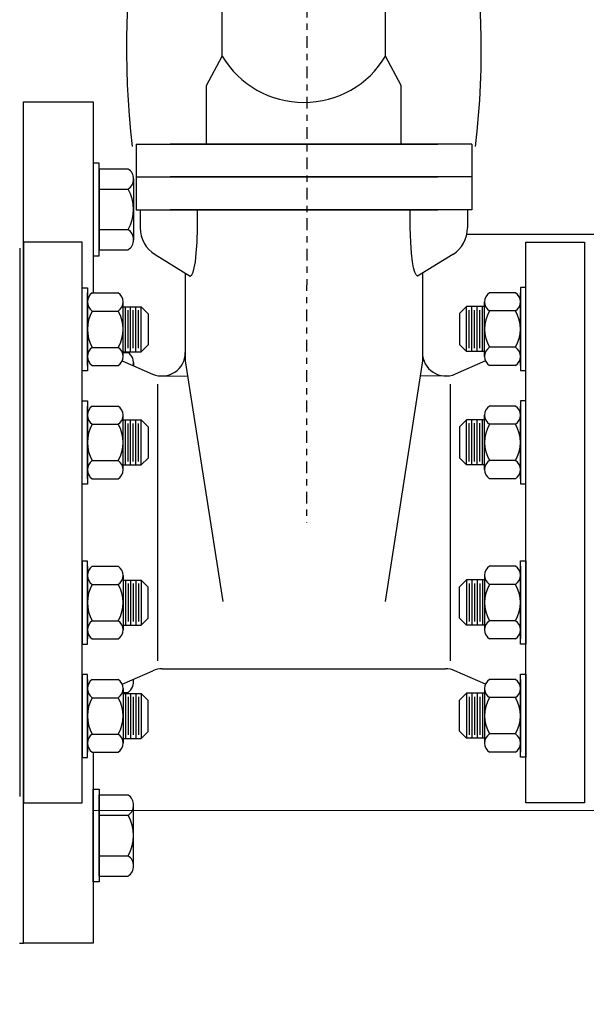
# Model space of a CAD drawing. Header units: inches. Extents: x -119 to 264, y -37 to 191.
# Tile 3 of 21: x -60.46 to -51.37, y 3.84 to 19.64. Entities that reach past the tile are written whole.
import ezdxf

# ---------------------------------------------------------------- set-up
doc = ezdxf.new("R2010")
doc.units = ezdxf.units.IN
doc.header["$MEASUREMENT"] = 0
doc.linetypes.add('CENTER2', pattern=[1.125, 0.75, -0.125, 0.125, -0.125])
doc.layers.add('DIMENSION', color=7, linetype='Continuous')
doc.styles.add('style1', font='techl___.ttf', dxfattribs={"width": 0.8, "height": 2.75})
doc.dimstyles.get("Standard").update_dxf_attribs({"dimscale": 8, "dimtxt": 2.75, "dimasz": 0.25, "dimexe": 0.18, "dimexo": 0.0625, "dimgap": 0.09, "dimtad": 0, "dimtih": 1, "dimtoh": 1, "dimdec": 0, "dimzin": 0, "dimdsep": 46, "dimtxsty": 'style1', "dimcen": 0.09, "dimadec": 0, "dimazin": 0, "dimtfac": 1, "dimtdec": 0, "dimtofl": 0, "dimtmove": 0, "dimatfit": 3, "dimfxl": 1, "dimtolj": 1, "dimtzin": 0, "dimarcsym": 0})

msp = doc.modelspace()

# ---------------------------------------------------------------- linework, layer by layer
at = {"linetype": 'CENTER2', "ltscale": 0.25}
msp.add_line((-55.82390009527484, 66.17620229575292), (-55.85577950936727, 11.57147407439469), dxfattribs=at)
for p, q in [((-57.20956917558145, 19.05544287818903), (-57.20956917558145, 21.63707571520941)), ((-54.58654772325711, 19.05544287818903), (-54.58654772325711, 21.63707571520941)), ((-57.46081032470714, 18.58098049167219), (-57.20956917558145, 19.05544287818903)), ((-54.33530657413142, 18.58098049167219), (-54.58654772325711, 19.05544287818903)), ((-57.46081032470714, 17.64060827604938), (-57.46081032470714, 18.58098049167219)), ((-54.33530657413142, 17.64060827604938), (-54.33530657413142, 18.58098049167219)), ((-58.5918516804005, 17.64060827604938), (-53.75128045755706, 17.64060827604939)), ((-58.5918516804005, 17.64060827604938), (-58.5918516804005, 16.59009322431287)), ((-53.2042652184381, 17.6406082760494), (-58.04483644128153, 17.64060827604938)), ((-53.2042652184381, 17.6406082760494), (-53.2042652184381, 16.59009322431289)), ((-59.18199244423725, 17.24558098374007, 1.118980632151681), (-58.71850010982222, 17.24558098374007, 1.118980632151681)), ((-59.18199244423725, 17.24558098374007, 1.118980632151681), (-59.18199244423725, 15.9447660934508, 1.118980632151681)), ((-58.63027015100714, 17.08297912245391, 1.118980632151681), (-58.63027015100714, 16.10736795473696, 1.118980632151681)), ((-58.5918516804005, 17.11535075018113), (-53.75128045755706, 17.11535075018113)), ((-53.2042652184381, 17.11535075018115), (-58.04483644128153, 17.11535075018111)), ((-59.18199244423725, 16.92037726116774, 1.118980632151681), (-58.71850010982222, 16.92037726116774, 1.118980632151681)), ((-58.5918516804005, 16.59009322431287), (-53.75128045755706, 16.59009322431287)), ((-58.52356864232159, 16.59009322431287), (-58.52356864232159, 16.29746315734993)), ((-53.2042652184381, 16.59009322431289), (-58.04483644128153, 16.59009322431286)), ((-53.272548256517, 16.59009322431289), (-53.272548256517, 16.29746315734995)), ((-59.18199244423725, 16.26996981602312, 1.118980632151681), (-58.71850010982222, 16.26996981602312, 1.118980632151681)), ((-35.8012630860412, 16.18513871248), (-53.28336182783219, 16.19403860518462)), ((-59.18199244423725, 15.9447660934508, 1.118980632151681), (-58.71850010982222, 15.9447660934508, 1.118980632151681)), ((-58.28673328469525, 15.87232274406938), (-57.72057967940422, 15.52187003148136)), ((-53.50938361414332, 15.8723227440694), (-54.07553721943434, 15.52187003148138)), ((-57.80051296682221, 15.57134924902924), (-57.80051296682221, 14.1651121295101)), ((-53.99560393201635, 15.57134924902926), (-53.99560393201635, 14.16511212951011)), ((-59.37193453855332, 14.08859744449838), (-59.37193453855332, 15.25478797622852)), ((-59.29283570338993, 15.25478797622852), (-58.87731126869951, 15.25478797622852)), ((-52.50328119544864, 15.25659237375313), (-52.91880563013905, 15.25659237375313)), ((-52.42418236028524, 14.09040184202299), (-52.42418236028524, 15.25659237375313)), ((-59.37193453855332, 14.23437126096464), (-59.37193453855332, 15.10901415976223)), ((-58.79821243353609, 14.23437126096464), (-58.79821243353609, 15.10901415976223)), ((-58.79821243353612, 15.033112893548), (-58.50947325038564, 15.033112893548, -1.607675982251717)), ((-58.76161603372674, 14.31027252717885, -1.607675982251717), (-58.76161603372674, 15.033112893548, -1.607675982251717)), ((-58.6775684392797, 14.31027252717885, -1.607675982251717), (-58.6775684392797, 15.033112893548, -1.607675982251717)), ((-58.59352084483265, 14.31027252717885, -1.607675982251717), (-58.59352084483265, 15.033112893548, -1.607675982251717)), ((-58.50947325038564, 15.033112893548, -1.607675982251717), (-58.3974097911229, 14.92104943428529, -1.607675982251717)), ((-58.50947325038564, 14.31027252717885, -1.607675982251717), (-58.50947325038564, 15.033112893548, -1.607675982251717)), ((-53.28664364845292, 15.03491729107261, -1.607675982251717), (-53.39870710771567, 14.9228538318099, -1.607675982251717)), ((-52.99790446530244, 15.03491729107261), (-53.28664364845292, 15.03491729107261, -1.607675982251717)), ((-53.28664364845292, 14.31207692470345, -1.607675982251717), (-53.28664364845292, 15.03491729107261, -1.607675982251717)), ((-53.20259605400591, 14.31207692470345, -1.607675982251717), (-53.20259605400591, 15.03491729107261, -1.607675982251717)), ((-53.11854845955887, 14.31207692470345, -1.607675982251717), (-53.11854845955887, 15.03491729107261, -1.607675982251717)), ((-53.03450086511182, 14.31207692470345, -1.607675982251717), (-53.03450086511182, 15.03491729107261, -1.607675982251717)), ((-52.99790446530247, 14.23617565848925), (-52.99790446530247, 15.11081855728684)), ((-52.42418236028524, 14.23617565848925), (-52.42418236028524, 15.11081855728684)), ((-59.29283570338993, 14.96324034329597), (-58.87731126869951, 14.96324034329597)), ((-58.71959223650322, 14.36630425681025, -1.607675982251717), (-58.71959223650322, 14.97708116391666, -1.607675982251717)), ((-58.63554464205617, 14.36630425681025, -1.607675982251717), (-58.63554464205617, 14.97708116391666, -1.607675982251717)), ((-58.55149704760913, 14.36630425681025, -1.607675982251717), (-58.55149704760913, 14.97708116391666, -1.607675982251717)), ((-58.3974097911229, 14.92104943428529, -1.607675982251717), (-58.3974097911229, 14.42233598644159, -1.607675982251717)), ((-53.39870710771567, 14.9228538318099, -1.607675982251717), (-53.39870710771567, 14.4241403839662, -1.607675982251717)), ((-53.24461985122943, 14.36810865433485, -1.607675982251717), (-53.24461985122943, 14.97888556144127, -1.607675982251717)), ((-53.16057225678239, 14.36810865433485, -1.607675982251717), (-53.16057225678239, 14.97888556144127, -1.607675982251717)), ((-53.07652466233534, 14.36810865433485, -1.607675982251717), (-53.07652466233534, 14.97888556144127, -1.607675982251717)), ((-52.50328119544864, 14.96504474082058), (-52.91880563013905, 14.96504474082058)), ((-59.29283570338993, 14.3801450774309), (-58.87731126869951, 14.3801450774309)), ((-58.50947325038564, 14.31027252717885, -1.607675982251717), (-58.3974097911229, 14.42233598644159, -1.607675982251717)), ((-53.28664364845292, 14.31207692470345, -1.607675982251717), (-53.39870710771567, 14.4241403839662, -1.607675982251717)), ((-52.50328119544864, 14.38194947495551), (-52.91880563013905, 14.38194947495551)), ((-58.81038712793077, 14.29828940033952, 0.8966325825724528), (-58.71850010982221, 14.29828940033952, 0.8966325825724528)), ((-58.79821243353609, 14.3102725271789), (-58.50947325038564, 14.31027252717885, -1.607675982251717)), ((-52.99790446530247, 14.31207692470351), (-53.28664364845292, 14.31207692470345, -1.607675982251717)), ((-59.29283570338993, 14.08859744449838), (-58.87731126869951, 14.08859744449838)), ((-58.81298429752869, 14.16423774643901), (-58.32480054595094, 13.95237993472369)), ((-58.63027015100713, 14.13568753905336, 0.8966325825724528), (-58.63027015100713, 14.08494502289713, 0.8966325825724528)), ((-57.80051296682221, 14.1651121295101), (-57.2012262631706, 10.30467832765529)), ((-53.99560393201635, 14.16511212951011), (-54.59489063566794, 10.3046783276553)), ((-52.98245770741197, 14.1645306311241), (-53.47131635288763, 13.95237993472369)), ((-52.50328119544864, 14.09040184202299), (-52.91880563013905, 14.09040184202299)), ((-58.17551296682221, 13.92138315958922), (-57.76240822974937, 13.91965229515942)), ((-53.62060393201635, 13.92138315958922), (-54.03370866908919, 13.91965229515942)), ((-58.24664189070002, 13.79094686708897), (-58.24664189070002, 9.35141633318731)), ((-53.54947500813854, 13.79094686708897), (-53.54947500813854, 9.35141633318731)), ((-59.37193453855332, 12.27130309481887), (-59.37193453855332, 13.43749362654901)), ((-59.29283570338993, 13.43749362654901), (-58.87731126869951, 13.43749362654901)), ((-52.50328119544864, 13.43929802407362), (-52.91880563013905, 13.43929802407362)), ((-52.42418236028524, 12.27310749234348), (-52.42418236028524, 13.43929802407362)), ((-59.37193453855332, 12.41707691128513), (-59.37193453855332, 13.29171981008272)), ((-58.79821243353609, 12.41707691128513), (-58.79821243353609, 13.29171981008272)), ((-52.99790446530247, 12.41888130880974), (-52.99790446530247, 13.29352420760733)), ((-52.42418236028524, 12.41888130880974), (-52.42418236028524, 13.29352420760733)), ((-59.29283570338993, 13.14594599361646), (-58.87731126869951, 13.14594599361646)), ((-58.79821243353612, 13.21581854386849), (-58.50947325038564, 13.21581854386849, -1.607675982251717)), ((-58.76161603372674, 12.49297817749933, -1.607675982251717), (-58.76161603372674, 13.21581854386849, -1.607675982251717)), ((-58.71959223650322, 12.54900990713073, -1.607675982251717), (-58.71959223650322, 13.15978681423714, -1.607675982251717)), ((-58.6775684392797, 12.49297817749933, -1.607675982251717), (-58.6775684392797, 13.21581854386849, -1.607675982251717)), ((-58.63554464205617, 12.54900990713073, -1.607675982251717), (-58.63554464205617, 13.15978681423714, -1.607675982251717)), ((-58.59352084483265, 12.49297817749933, -1.607675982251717), (-58.59352084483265, 13.21581854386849, -1.607675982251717)), ((-58.55149704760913, 12.54900990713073, -1.607675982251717), (-58.55149704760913, 13.15978681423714, -1.607675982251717)), ((-58.50947325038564, 13.21581854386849, -1.607675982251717), (-58.3974097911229, 13.10375508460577, -1.607675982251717)), ((-58.50947325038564, 12.49297817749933, -1.607675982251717), (-58.50947325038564, 13.21581854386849, -1.607675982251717)), ((-53.28664364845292, 13.2176229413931, -1.607675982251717), (-53.39870710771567, 13.10555948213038, -1.607675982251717)), ((-52.99790446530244, 13.2176229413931), (-53.28664364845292, 13.2176229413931, -1.607675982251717)), ((-53.28664364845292, 12.49478257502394, -1.607675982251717), (-53.28664364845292, 13.2176229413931, -1.607675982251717)), ((-53.24461985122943, 12.55081430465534, -1.607675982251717), (-53.24461985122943, 13.16159121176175, -1.607675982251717)), ((-53.20259605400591, 12.49478257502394, -1.607675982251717), (-53.20259605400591, 13.2176229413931, -1.607675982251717)), ((-53.16057225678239, 12.55081430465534, -1.607675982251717), (-53.16057225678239, 13.16159121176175, -1.607675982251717)), ((-53.11854845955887, 12.49478257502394, -1.607675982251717), (-53.11854845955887, 13.2176229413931, -1.607675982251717)), ((-53.07652466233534, 12.55081430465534, -1.607675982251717), (-53.07652466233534, 13.16159121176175, -1.607675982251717)), ((-53.03450086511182, 12.49478257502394, -1.607675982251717), (-53.03450086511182, 13.2176229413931, -1.607675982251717)), ((-52.50328119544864, 13.14775039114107), (-52.91880563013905, 13.14775039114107)), ((-58.3974097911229, 13.10375508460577, -1.607675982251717), (-58.3974097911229, 12.60504163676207, -1.607675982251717)), ((-53.39870710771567, 13.10555948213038, -1.607675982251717), (-53.39870710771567, 12.60684603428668, -1.607675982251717)), ((-59.29283570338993, 12.56285072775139), (-58.87731126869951, 12.56285072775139)), ((-58.79821243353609, 12.49297817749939), (-58.50947325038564, 12.49297817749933, -1.607675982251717)), ((-58.50947325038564, 12.49297817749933, -1.607675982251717), (-58.3974097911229, 12.60504163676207, -1.607675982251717)), ((-53.28664364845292, 12.49478257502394, -1.607675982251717), (-53.39870710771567, 12.60684603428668, -1.607675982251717)), ((-52.99790446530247, 12.494782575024), (-53.28664364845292, 12.49478257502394, -1.607675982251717)), ((-52.50328119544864, 12.564655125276), (-52.91880563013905, 12.564655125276)), ((-59.29283570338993, 12.27130309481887), (-58.87731126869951, 12.27130309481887)), ((-52.50328119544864, 12.27310749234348), (-52.91880563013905, 12.27310749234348)), ((-59.37193453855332, 10.86745131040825), (-59.37193453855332, 9.701260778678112)), ((-59.29283570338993, 10.86745131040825), (-58.87731126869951, 10.86745131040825)), ((-52.50328119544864, 10.86925570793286), (-52.91880563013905, 10.86925570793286)), ((-52.42418236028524, 10.86925570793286), (-52.42418236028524, 9.70306517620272)), ((-59.37193453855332, 10.72167749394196), (-59.37193453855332, 9.847034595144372)), ((-58.79821243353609, 10.72167749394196), (-58.79821243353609, 9.847034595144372)), ((-58.79821243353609, 10.64577622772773), (-58.50947325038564, 10.64577622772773, -1.607675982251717)), ((-58.76161603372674, 10.64577622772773, -1.607675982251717), (-58.76161603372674, 9.922935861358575, -1.607675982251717)), ((-58.71959223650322, 10.58974449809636, -1.607675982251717), (-58.71959223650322, 9.978967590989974, -1.607675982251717)), ((-58.6775684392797, 10.64577622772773, -1.607675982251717), (-58.6775684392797, 9.922935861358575, -1.607675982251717)), ((-58.63554464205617, 10.58974449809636, -1.607675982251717), (-58.63554464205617, 9.978967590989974, -1.607675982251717)), ((-58.59352084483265, 10.64577622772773, -1.607675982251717), (-58.59352084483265, 9.922935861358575, -1.607675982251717)), ((-58.55149704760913, 10.58974449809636, -1.607675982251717), (-58.55149704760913, 9.978967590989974, -1.607675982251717)), ((-58.50947325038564, 10.64577622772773, -1.607675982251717), (-58.3974097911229, 10.53371276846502, -1.607675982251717)), ((-58.50947325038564, 10.64577622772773, -1.607675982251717), (-58.50947325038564, 9.922935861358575, -1.607675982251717)), ((-53.28664364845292, 10.64758062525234, -1.607675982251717), (-53.39870710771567, 10.53551716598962, -1.607675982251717)), ((-52.99790446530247, 10.64758062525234), (-53.28664364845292, 10.64758062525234, -1.607675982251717)), ((-53.28664364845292, 10.64758062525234, -1.607675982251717), (-53.28664364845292, 9.924740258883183, -1.607675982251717)), ((-53.24461985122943, 10.59154889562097, -1.607675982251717), (-53.24461985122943, 9.980771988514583, -1.607675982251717)), ((-53.20259605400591, 10.64758062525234, -1.607675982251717), (-53.20259605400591, 9.924740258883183, -1.607675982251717)), ((-53.16057225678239, 10.59154889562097, -1.607675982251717), (-53.16057225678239, 9.980771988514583, -1.607675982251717)), ((-53.11854845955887, 10.64758062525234, -1.607675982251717), (-53.11854845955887, 9.924740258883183, -1.607675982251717)), ((-53.07652466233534, 10.59154889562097, -1.607675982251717), (-53.07652466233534, 9.980771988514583, -1.607675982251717)), ((-53.03450086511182, 10.64758062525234, -1.607675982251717), (-53.03450086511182, 9.924740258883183, -1.607675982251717)), ((-52.99790446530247, 10.72348189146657), (-52.99790446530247, 9.84883899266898)), ((-52.42418236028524, 10.72348189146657), (-52.42418236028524, 9.84883899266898)), ((-59.29283570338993, 10.5759036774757), (-58.87731126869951, 10.5759036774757)), ((-58.3974097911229, 10.03499932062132, -1.607675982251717), (-58.3974097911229, 10.53371276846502, -1.607675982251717)), ((-53.39870710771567, 10.03680371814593, -1.607675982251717), (-53.39870710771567, 10.53551716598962, -1.607675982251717)), ((-52.50328119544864, 10.57770807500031), (-52.91880563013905, 10.57770807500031)), ((-59.29283570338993, 9.992808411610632), (-58.87731126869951, 9.992808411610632)), ((-58.50947325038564, 9.922935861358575, -1.607675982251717), (-58.3974097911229, 10.03499932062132, -1.607675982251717)), ((-53.28664364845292, 9.924740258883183, -1.607675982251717), (-53.39870710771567, 10.03680371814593, -1.607675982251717)), ((-52.50328119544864, 9.99461280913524), (-52.91880563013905, 9.99461280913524)), ((-58.79821243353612, 9.922935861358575), (-58.50947325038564, 9.922935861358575, -1.607675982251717)), ((-52.99790446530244, 9.924740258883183), (-53.28664364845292, 9.924740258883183, -1.607675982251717)), ((-59.29283570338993, 9.701260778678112), (-58.87731126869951, 9.701260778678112)), ((-52.50328119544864, 9.70306517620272), (-52.91880563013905, 9.70306517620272)), ((-58.81434854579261, 8.97753340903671), (-58.32081211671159, 9.19171412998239)), ((-58.17152453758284, 9.222710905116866), (-53.62459236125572, 9.222710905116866)), ((-52.982457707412, 8.977832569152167), (-53.47530478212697, 9.19171412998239)), ((-59.37193453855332, 9.050156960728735), (-59.37193453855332, 7.883966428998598)), ((-59.29283570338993, 9.050156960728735), (-58.87731126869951, 9.050156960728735)), ((-58.63027015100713, 9.006675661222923, 0.8966325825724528), (-58.63027015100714, 9.057418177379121, 0.8966325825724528)), ((-52.50328119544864, 9.051961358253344), (-52.91880563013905, 9.051961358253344)), ((-52.42418236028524, 9.051961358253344), (-52.42418236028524, 7.885770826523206)), ((-59.37193453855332, 8.904383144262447), (-59.37193453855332, 8.029740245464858)), ((-58.79821243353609, 8.904383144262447), (-58.79821243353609, 8.029740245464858)), ((-52.99790446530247, 8.906187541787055), (-52.99790446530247, 8.031544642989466)), ((-52.42418236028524, 8.906187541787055), (-52.42418236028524, 8.031544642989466)), ((-59.29283570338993, 8.758609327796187), (-58.87731126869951, 8.758609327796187)), ((-58.80900677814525, 8.84407379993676, 0.8966325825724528), (-58.71850010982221, 8.84407379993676, 0.8966325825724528)), ((-58.79821243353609, 8.828481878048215), (-58.50947325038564, 8.828481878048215, -1.607675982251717)), ((-58.76161603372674, 8.828481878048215, -1.607675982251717), (-58.76161603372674, 8.10564151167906, -1.607675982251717)), ((-58.71959223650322, 8.772450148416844, -1.607675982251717), (-58.71959223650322, 8.16167324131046, -1.607675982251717)), ((-58.6775684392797, 8.828481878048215, -1.607675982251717), (-58.6775684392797, 8.10564151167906, -1.607675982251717)), ((-58.63554464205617, 8.772450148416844, -1.607675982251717), (-58.63554464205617, 8.16167324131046, -1.607675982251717)), ((-58.59352084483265, 8.828481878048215, -1.607675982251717), (-58.59352084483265, 8.10564151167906, -1.607675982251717)), ((-58.55149704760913, 8.772450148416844, -1.607675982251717), (-58.55149704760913, 8.16167324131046, -1.607675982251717)), ((-58.50947325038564, 8.828481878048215, -1.607675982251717), (-58.3974097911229, 8.716418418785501, -1.607675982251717)), ((-58.50947325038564, 8.828481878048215, -1.607675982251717), (-58.50947325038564, 8.10564151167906, -1.607675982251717)), ((-58.3974097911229, 8.217704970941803, -1.607675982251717), (-58.3974097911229, 8.716418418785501, -1.607675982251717)), ((-53.28664364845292, 8.830286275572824, -1.607675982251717), (-53.39870710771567, 8.71822281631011, -1.607675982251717)), ((-53.39870710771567, 8.219509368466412, -1.607675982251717), (-53.39870710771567, 8.71822281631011, -1.607675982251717)), ((-52.99790446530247, 8.830286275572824), (-53.28664364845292, 8.830286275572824, -1.607675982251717)), ((-53.28664364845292, 8.830286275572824, -1.607675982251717), (-53.28664364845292, 8.107445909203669, -1.607675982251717)), ((-53.24461985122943, 8.774254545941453, -1.607675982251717), (-53.24461985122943, 8.163477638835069, -1.607675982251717)), ((-53.20259605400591, 8.830286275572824, -1.607675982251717), (-53.20259605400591, 8.107445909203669, -1.607675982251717)), ((-53.16057225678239, 8.774254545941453, -1.607675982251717), (-53.16057225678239, 8.163477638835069, -1.607675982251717)), ((-53.11854845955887, 8.830286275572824, -1.607675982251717), (-53.11854845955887, 8.107445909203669, -1.607675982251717)), ((-53.07652466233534, 8.774254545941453, -1.607675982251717), (-53.07652466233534, 8.163477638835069, -1.607675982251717)), ((-53.03450086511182, 8.830286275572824, -1.607675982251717), (-53.03450086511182, 8.107445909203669, -1.607675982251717)), ((-52.50328119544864, 8.760413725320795), (-52.91880563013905, 8.760413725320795)), ((-58.50947325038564, 8.10564151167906, -1.607675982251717), (-58.3974097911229, 8.217704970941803, -1.607675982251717)), ((-53.28664364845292, 8.107445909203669, -1.607675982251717), (-53.39870710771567, 8.219509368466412, -1.607675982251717)), ((-59.29283570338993, 8.175514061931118), (-58.87731126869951, 8.175514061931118)), ((-58.79821243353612, 8.10564151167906), (-58.50947325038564, 8.10564151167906, -1.607675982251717)), ((-52.99790446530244, 8.107445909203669), (-53.28664364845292, 8.107445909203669, -1.607675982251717)), ((-52.50328119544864, 8.177318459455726), (-52.91880563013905, 8.177318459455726)), ((-59.29283570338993, 7.883966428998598), (-58.87731126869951, 7.883966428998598)), ((-52.50328119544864, 7.885770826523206), (-52.91880563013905, 7.885770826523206)), ((-59.18199244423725, 7.197597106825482, 1.118980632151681), (-58.71850010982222, 7.197597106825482, 1.118980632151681)), ((-59.18199244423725, 5.896782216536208, 1.118980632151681), (-59.18199244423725, 7.197597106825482, 1.118980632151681)), ((-58.63027015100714, 6.05938407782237, 1.118980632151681), (-58.63027015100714, 7.034995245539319, 1.118980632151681)), ((-35.8012630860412, 6.935138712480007), (-59.27805844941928, 6.946516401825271)), ((-59.18199244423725, 6.872393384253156, 1.118980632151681), (-58.71850010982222, 6.872393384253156, 1.118980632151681)), ((-59.18199244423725, 6.221985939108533, 1.118980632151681), (-58.71850010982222, 6.221985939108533, 1.118980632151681)), ((-59.18199244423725, 5.896782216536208, 1.118980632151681), (-58.71850010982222, 5.896782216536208, 1.118980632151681)), ((-60.46055844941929, 4.821181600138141), (-60.39805844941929, 4.821181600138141))]:
    msp.add_line(p, q)
for points in [[(-59.27805844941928, 7.883966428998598), (-59.27805844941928, 4.821181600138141), (-60.39805844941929, 4.821181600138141), (-60.39805844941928, 18.32118160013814), (-59.27805844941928, 18.32118160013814), (-59.27805844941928, 15.25478797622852)], [(-57.72057967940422, 15.52187003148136), (-57.69814502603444, 15.54710042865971), (-57.67661994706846, 15.58977465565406), (-57.65664606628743, 15.65664186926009), (-57.6388650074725, 15.75445122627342), (-57.62391839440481, 15.88995188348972), (-57.61244785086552, 16.06989299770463), (-57.60509500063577, 16.3010237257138), (-57.60250146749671, 16.59009322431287)], [(-54.07553721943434, 15.52187003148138), (-54.09797187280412, 15.54710042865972), (-54.1194969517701, 15.58977465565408), (-54.13947083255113, 15.6566418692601), (-54.15725189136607, 15.75445122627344), (-54.17219850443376, 15.88995188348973), (-54.18366904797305, 16.06989299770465), (-54.19102189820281, 16.30102372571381), (-54.19361543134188, 16.59009322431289)]]:
    msp.add_lwpolyline(points)
at = {"elevation": 1.793265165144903}
for points in [[(-59.18199244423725, 17.33853726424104), (-59.27805844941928, 17.33853726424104), (-59.27805844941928, 15.85180981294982), (-59.18199244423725, 15.85180981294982)], [(-59.18199244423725, 5.803825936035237), (-59.27805844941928, 5.803825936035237), (-59.27805844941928, 7.290553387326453), (-59.18199244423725, 7.290553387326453)]]:
    msp.add_lwpolyline(points, close=True, dxfattribs=at)
for points in [[(-60.39805844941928, 7.071181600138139), (-59.45805844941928, 7.071181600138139), (-59.45805844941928, 16.07118160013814), (-60.39805844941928, 16.07118160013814)], [(-51.39805844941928, 7.071181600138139), (-52.33805844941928, 7.071181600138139), (-52.33805844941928, 16.07118160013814), (-51.39805844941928, 16.07118160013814)], [(-59.37193453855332, 14.00526142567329), (-59.4580584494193, 14.00526142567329), (-59.4580584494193, 15.33812399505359), (-59.37193453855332, 15.33812399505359)], [(-52.42418236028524, 14.0070658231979), (-52.33805844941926, 14.0070658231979), (-52.33805844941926, 15.33992839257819), (-52.42418236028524, 15.33992839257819)], [(-59.37193453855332, 12.18796707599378), (-59.4580584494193, 12.18796707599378), (-59.4580584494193, 13.52082964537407), (-59.37193453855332, 13.52082964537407)], [(-52.42418236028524, 12.18977147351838), (-52.33805844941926, 12.18977147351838), (-52.33805844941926, 13.52263404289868), (-52.42418236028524, 13.52263404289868)], [(-59.37193453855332, 10.95078732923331), (-59.4580584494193, 10.95078732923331), (-59.4580584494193, 9.617924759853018), (-59.37193453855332, 9.617924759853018)], [(-52.42418236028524, 10.95259172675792), (-52.33805844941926, 10.95259172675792), (-52.33805844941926, 9.619729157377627), (-52.42418236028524, 9.619729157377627)], [(-59.37193453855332, 9.1334929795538), (-59.4580584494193, 9.1334929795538), (-59.4580584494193, 7.800630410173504), (-59.37193453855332, 7.800630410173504)], [(-52.42418236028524, 9.135297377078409), (-52.33805844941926, 9.135297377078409), (-52.33805844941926, 7.802434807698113), (-52.42418236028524, 7.802434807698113)]]:
    msp.add_lwpolyline(points, close=True)
for centre, radius, start, end in [((-45.50566409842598, 19.16208638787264), 13.23879389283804, 152.4775454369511, 186.7571826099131), ((-66.29045280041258, 19.16208638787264), 13.23879389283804, 353.2428173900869, 27.52245456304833), ((-55.89805844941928, 19.8369097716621), 1.526679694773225, 210.7887040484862, 329.2112959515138), ((-58.82421726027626, 17.08297912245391, 1.118980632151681), 0.1939471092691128, 303.0302928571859, 56.96970714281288), ((-59.27371364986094, 16.59517353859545, 1.118980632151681), 0.6434434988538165, 329.6413297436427, 30.35867025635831), ((-58.02356864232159, 16.29746315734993), 0.5, 180, 238.2422267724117), ((-53.772548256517, 16.29746315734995), 0.5, 301.7577732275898, 4.071109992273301e-13), ((-58.82421726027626, 16.10736795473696, 1.118980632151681), 0.1939471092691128, 303.0302928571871, 56.96970714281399), ((-59.19805946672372, 15.10901415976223), 0.173875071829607, 123.0302928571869, 236.9697071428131), ((-58.97208750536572, 15.10901415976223), 0.173875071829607, 303.0302928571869, 56.96970714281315), ((-52.82402939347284, 15.11081855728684), 0.173875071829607, 123.030292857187, 236.9697071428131), ((-52.59805743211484, 15.11081855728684), 0.173875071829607, 303.0302928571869, 56.96970714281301), ((-58.79508250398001, 14.67169271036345), 0.576852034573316, 149.6413297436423, 210.3586702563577), ((-59.37506446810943, 14.67169271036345), 0.576852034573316, 329.6413297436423, 30.35867025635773), ((-52.42105243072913, 14.67349710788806), 0.576852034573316, 149.6413297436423, 210.3586702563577), ((-53.00103439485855, 14.67349710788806), 0.576852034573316, 329.6413297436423, 30.35867025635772), ((-59.19805946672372, 14.23437126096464), 0.173875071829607, 123.0302928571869, 236.9697071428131), ((-58.97208750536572, 14.23437126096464), 0.173875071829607, 303.0302928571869, 56.96970714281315), ((-52.82402939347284, 14.23617565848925), 0.173875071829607, 123.030292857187, 236.9697071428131), ((-52.59805743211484, 14.23617565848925), 0.173875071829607, 303.0302928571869, 56.96970714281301), ((-58.82421726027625, 14.13568753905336, 0.8966325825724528), 0.1939471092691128, 345.6368970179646, 56.96970714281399), ((-58.17551296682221, 14.29638315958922), 0.375, 246.5405329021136, 0), ((-53.62060393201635, 14.29638315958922), 0.375, 180, 293.4594670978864), ((-59.19805946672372, 13.29171981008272), 0.173875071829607, 123.0302928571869, 236.9697071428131), ((-58.97208750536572, 13.29171981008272), 0.173875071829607, 303.0302928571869, 56.96970714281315), ((-52.82402939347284, 13.29352420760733), 0.173875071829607, 123.030292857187, 236.9697071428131), ((-52.59805743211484, 13.29352420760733), 0.173875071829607, 303.0302928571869, 56.96970714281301), ((-58.79508250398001, 12.85439836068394), 0.576852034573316, 149.6413297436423, 210.3586702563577), ((-59.37506446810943, 12.85439836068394), 0.576852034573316, 329.6413297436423, 30.35867025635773), ((-52.42105243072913, 12.85620275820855), 0.576852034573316, 149.6413297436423, 210.3586702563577), ((-53.00103439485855, 12.85620275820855), 0.576852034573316, 329.6413297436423, 30.35867025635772), ((-59.19805946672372, 12.41707691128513), 0.173875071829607, 123.0302928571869, 236.9697071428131), ((-58.97208750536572, 12.41707691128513), 0.173875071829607, 303.0302928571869, 56.96970714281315), ((-52.82402939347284, 12.41888130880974), 0.173875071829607, 123.030292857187, 236.9697071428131), ((-52.59805743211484, 12.41888130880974), 0.173875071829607, 303.0302928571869, 56.96970714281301), ((-59.19805946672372, 10.72167749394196), 0.173875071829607, 123.0302928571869, 236.9697071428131), ((-58.97208750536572, 10.72167749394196), 0.173875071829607, 303.0302928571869, 56.96970714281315), ((-52.82402939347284, 10.72348189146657), 0.173875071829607, 123.030292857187, 236.9697071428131), ((-52.59805743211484, 10.72348189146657), 0.173875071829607, 303.0302928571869, 56.96970714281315), ((-58.79508250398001, 10.28435604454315), 0.576852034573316, 149.6413297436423, 210.3586702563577), ((-59.37506446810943, 10.28435604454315), 0.576852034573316, 329.6413297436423, 30.35867025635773), ((-52.42105243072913, 10.28616044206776), 0.576852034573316, 149.6413297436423, 210.3586702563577), ((-53.00103439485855, 10.28616044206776), 0.576852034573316, 329.6413297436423, 30.35867025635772), ((-59.19805946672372, 9.847034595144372), 0.173875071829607, 123.0302928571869, 236.9697071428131), ((-58.97208750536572, 9.847034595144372), 0.173875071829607, 303.0302928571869, 56.96970714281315), ((-52.82402939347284, 9.84883899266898), 0.173875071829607, 123.030292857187, 236.9697071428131), ((-52.59805743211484, 9.84883899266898), 0.173875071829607, 303.0302928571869, 56.96970714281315), ((-58.17152453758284, 8.847710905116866), 0.375, 90, 113.4594670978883), ((-53.62459236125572, 8.847710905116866), 0.375, 66.54053290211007, 90), ((-59.19805946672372, 8.904383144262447), 0.173875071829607, 123.0302928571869, 236.9697071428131), ((-58.97208750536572, 8.904383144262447), 0.173875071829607, 303.0302928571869, 56.96970714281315), ((-58.82421726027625, 9.006675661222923, 0.8966325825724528), 0.1939471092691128, 303.0302928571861, 14.3631029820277), ((-52.82402939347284, 8.906187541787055), 0.173875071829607, 123.030292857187, 236.9697071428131), ((-52.59805743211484, 8.906187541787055), 0.173875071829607, 303.0302928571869, 56.96970714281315), ((-58.79508250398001, 8.467061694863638), 0.576852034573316, 149.6413297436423, 210.3586702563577), ((-59.37506446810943, 8.467061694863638), 0.576852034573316, 329.6413297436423, 30.35867025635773), ((-52.42105243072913, 8.468866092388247), 0.576852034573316, 149.6413297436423, 210.3586702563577), ((-53.00103439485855, 8.468866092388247), 0.576852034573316, 329.6413297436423, 30.35867025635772), ((-59.19805946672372, 8.029740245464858), 0.173875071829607, 123.0302928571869, 236.9697071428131), ((-58.97208750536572, 8.029740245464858), 0.173875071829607, 303.0302928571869, 56.96970714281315), ((-52.82402939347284, 8.031544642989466), 0.173875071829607, 123.030292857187, 236.9697071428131), ((-52.59805743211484, 8.031544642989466), 0.173875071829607, 303.0302928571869, 56.96970714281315), ((-58.82421726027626, 7.034995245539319, 1.118980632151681), 0.1939471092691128, 303.0302928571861, 56.96970714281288), ((-59.27371364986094, 6.54718966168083, 1.118980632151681), 0.6434434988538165, 329.6413297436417, 30.35867025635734), ((-58.82421726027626, 6.05938407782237, 1.118980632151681), 0.1939471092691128, 303.0302928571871, 56.96970714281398)]:
    msp.add_arc(centre, radius, start, end)
at = {"layer": 'DIMENSION'}
msp.add_line((-60.45532941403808, 15.97019880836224), (-60.45532941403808, 7.172164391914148), dxfattribs=at)

# ---------------------------------------------------------------- leaders
at = {"layer": 'DIMENSION', "annotation_type": 0, "has_hookline": 1, "hookline_direction": 1, "text_width": 26.15789473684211}
msp.add_leader([(-9.323474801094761, 11.18355995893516, -0.3405064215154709), (-28.02929708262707, -3.933674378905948, -0.3405064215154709), (-30.52929708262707, -3.933674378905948, -0.3405064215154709)], dimstyle='Standard', override={"dimasz": 0.3125}, dxfattribs=at)

doc.saveas('drawing.dxf')
